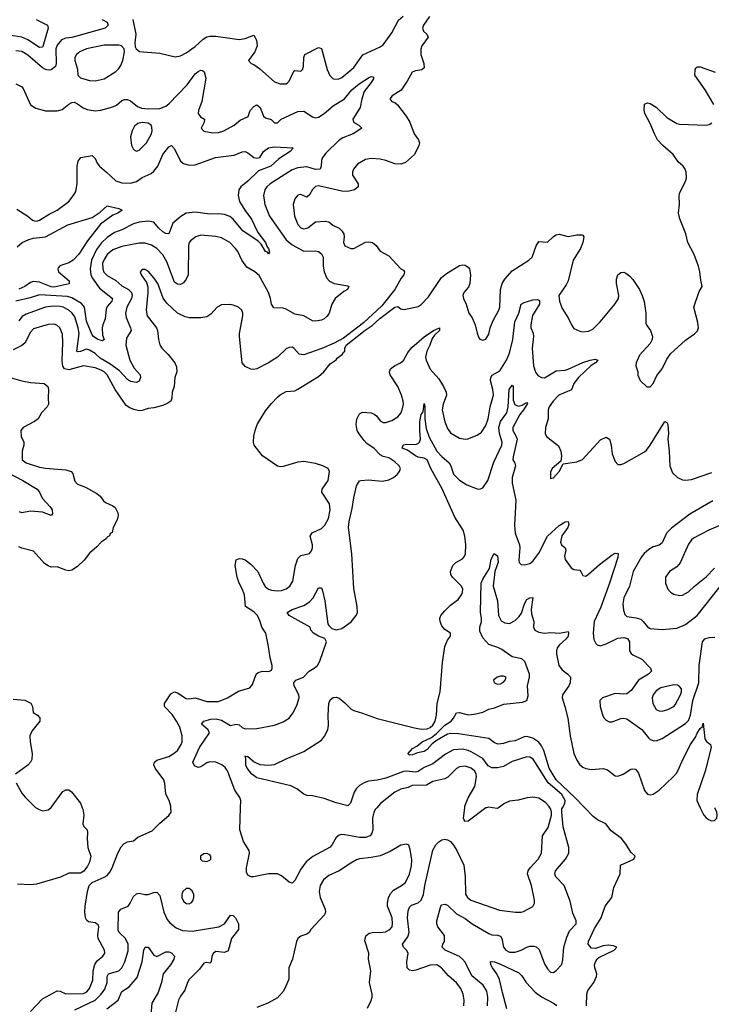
# Model space of a CAD drawing. Header units: inches. Extents: x 1552611 to 1694776, y 811966 to 917215.
# Tile 84 of 256: x 1602235 to 1606945, y 828661 to 835368. Entities that reach past the tile are written whole.
import ezdxf

# ---------------------------------------------------------------- set-up
doc = ezdxf.new("R2010")
doc.units = ezdxf.units.IN
doc.header["$MEASUREMENT"] = 0
doc.layers.add('B6802', color=7, linetype='Continuous')
doc.layers.add('B6803', color=7, linetype='Continuous')

msp = doc.modelspace()

# ---------------------------------------------------------------- linework, layer by layer
at = {"layer": 'B6802', "color": 5}
for points, elevation in [([(1602661.7, 830000), (1602665.5, 829990), (1602672.7, 829950), (1602664.9, 829890), (1602673.2, 829873.2), (1602694, 829850), (1602698, 829830), (1602695.5, 829790), (1602699.3, 829730), (1602719.5, 829670), (1602710.3, 829629.6), (1602698, 829602), (1602672, 829568), (1602650, 829554.5), (1602570, 829554.5), (1602512.7, 829527.2), (1602350, 829479.4), (1602310, 829476.2), (1602220.5, 829479.5)], 780), ([(1602310, 828612.6), (1602390, 828698.7), (1602490, 828753.8), (1602510, 828750.9), (1602550, 828733), (1602670, 828734.3), (1602693.3, 828746.7), (1602710.9, 828770), (1602733.9, 828826.1), (1602735.8, 828890), (1602746.7, 828933.3), (1602762.7, 828957.3), (1602802.6, 828990), (1602814.5, 829010), (1602813.1, 829030), (1602770.6, 829110), (1602766.8, 829133.2), (1602774.2, 829190), (1602770, 829202), (1602750, 829215.3), (1602703, 829223), (1602691.8, 829231.8), (1602683.1, 829250), (1602678, 829290), (1602680.4, 829330), (1602697.6, 829430), (1602709.6, 829470.4), (1602727.8, 829492.2), (1602810, 829527), (1602830, 829539.5), (1602850, 829560.4), (1602866, 829590), (1602902.6, 829690), (1602926.5, 829733.5), (1602944.9, 829755.1), (1602970, 829768.9), (1603010, 829775.5), (1603040.4, 829799.6), (1603137.8, 829842.2), (1603190, 829896.3), (1603252, 829948), (1603266, 829970), (1603265.7, 830000)], 780), ([(1602346.7, 830000), (1602367.3, 829987.3), (1602390, 829980.3), (1602430, 829986.3), (1602447.5, 830000)], 780), ([(1604667, 830000), (1604658.3, 829990), (1604648, 829970), (1604638, 829930), (1604640.1, 829850), (1604633.8, 829826.2), (1604622.3, 829810), (1604590, 829797.5), (1604550, 829797), (1604450, 829816.8), (1604430, 829819.1), (1604410, 829814), (1604390, 829796.9), (1604364.4, 829750), (1604348.7, 829731.3), (1604232.5, 829667.5), (1604187.3, 829632.7), (1604150, 829582.4), (1604110, 829505.6), (1604090, 829487.3), (1604070, 829492.8), (1604017.4, 829537.4), (1603990, 829550.8), (1603930.8, 829550.8), (1603828.6, 829528.6), (1603809.8, 829529.7), (1603790, 829540.9), (1603780.9, 829560.9), (1603779.8, 829590), (1603799.8, 829690), (1603798, 829710), (1603759.1, 829770), (1603735.4, 829850), (1603739.2, 830000)], 760), ([(1605260.4, 828650), (1605261.4, 828690), (1605255.1, 828730), (1605240.3, 828770), (1605210, 828808.3), (1605156.2, 828856.2), (1605106.9, 828910), (1605075.6, 828930), (1605030, 828929.1), (1604933.1, 828893.1), (1604910, 828889.7), (1604890, 828894.5), (1604874.5, 828910), (1604872.4, 828950), (1604880.4, 829010), (1604869.7, 829030), (1604848.4, 829050), (1604842.3, 829070), (1604878.5, 829121.5), (1604888.3, 829150), (1604877.1, 829250), (1604881.6, 829298.4), (1604890, 829322), (1604903.7, 829336.3), (1604950, 829351.5), (1604970, 829371.7), (1604986, 829410), (1604995.6, 829470), (1605050, 829710.4), (1605070, 829747.6), (1605090, 829768), (1605110, 829781.3), (1605130, 829786.5), (1605150, 829782.3), (1605168.4, 829770), (1605190, 829744.9), (1605213.4, 829710), (1605259, 829610), (1605270.2, 829530), (1605272.3, 829412.3), (1605284.4, 829390), (1605308.9, 829370), (1605502.7, 829302.7), (1605611.1, 829288.9), (1605650, 829288.7), (1605666.5, 829293.5), (1605730, 829328), (1605742, 829350), (1605741.6, 829370), (1605722, 829470), (1605693.5, 829550), (1605698.5, 829570), (1605711, 829590), (1605766, 829650), (1605789.7, 829690), (1605796.2, 829810), (1605833.5, 829866.5), (1605856.2, 829950), (1605857.2, 829970), (1605852.1, 829990), (1605846.1, 830000)], 760), ([(1605421.6, 828650), (1605423.6, 828710), (1605416.7, 828750), (1605390.8, 828790.8), (1605314.5, 828854.5), (1605270, 828948.5), (1605251.9, 828970), (1605230, 828987.4), (1605133.3, 829030), (1605112.6, 829050), (1605116.4, 829070), (1605127.6, 829090), (1605127.4, 829130), (1605082, 829190), (1605075.4, 829210), (1605076, 829230), (1605102.9, 829330), (1605110, 829338), (1605130, 829342.6), (1605150, 829336.5), (1605210, 829277.7), (1605270, 829246.7), (1605318, 829210), (1605430, 829142.7), (1605450, 829135), (1605490, 829132.7), (1605510, 829125.3), (1605519.7, 829110), (1605529.3, 829050), (1605546, 829030), (1605570, 829016), (1605610, 829015.7), (1605650.4, 829029.6), (1605690, 829051.6), (1605710, 829057.8), (1605737.6, 829057.6), (1605752.8, 829052.9), (1605773.9, 829033.9), (1605810, 828936.3), (1605830, 828902.8), (1605850, 828881), (1605870, 828878), (1605890, 828891.3), (1605926.6, 828933.4), (1605934.9, 828965.1), (1605941.1, 829050), (1605960.9, 829119.1), (1605979, 829161), (1606024.2, 829210), (1606026.2, 829230), (1606003.1, 829283.1), (1605983.2, 829363.2), (1605942.7, 829470), (1605885.6, 829530), (1605878.8, 829550), (1605884.1, 829570), (1605953.4, 829650), (1605975.7, 829690), (1605975.6, 829730), (1605937.6, 829870), (1605926.5, 829970), (1605927.3, 829992.7), (1605931.4, 830000)], 740), ([(1605413.6, 830000), (1605410, 829999.3), (1605290, 829909.8), (1605267.1, 829907.1), (1605258.3, 829930), (1605266.7, 830000)], 760), ([(1605495.9, 830000), (1605490, 829995.6), (1605455.5, 830000)], 760), ([(1606095.1, 828650), (1606097.7, 828730), (1606105.6, 828754.4), (1606144.5, 828810), (1606164, 828850), (1606165.3, 828870), (1606152.2, 828910), (1606151.1, 828930), (1606156.3, 828950), (1606168.9, 828971.1), (1606179.9, 828980.1), (1606282.9, 829030), (1606302.7, 829050), (1606279.8, 829059.8), (1606244.1, 829064.1), (1606210, 829059), (1606157.5, 829042.5), (1606130, 829044.8), (1606107.4, 829070), (1606109.8, 829090), (1606150, 829177.3), (1606196, 829250), (1606223.6, 829330), (1606267.8, 829390), (1606282.6, 829457.4), (1606324, 829550), (1606326, 829610), (1606419, 829650), (1606426.6, 829670), (1606398.2, 829698.2), (1606366.3, 829750), (1606332.8, 829790), (1606263, 829843), (1606226.8, 829890), (1606170, 829917.6), (1606140.3, 829940.3), (1606083.5, 830000)], 720), ([(1606870.4, 830000), (1606894.9, 829950), (1606910, 829930.6), (1606930, 829917.1), (1606950, 829910.4), (1606967.3, 829912.7), (1606982.9, 829930), (1606986, 829950), (1606983, 829970), (1606970.4, 830000)], 720), ([(1604604.1, 828635.9), (1604630, 828688), (1604636.2, 828710), (1604636.8, 828730), (1604617.8, 828810), (1604626, 828890), (1604611.2, 828970), (1604612.8, 829010), (1604585.8, 829094.2), (1604591.9, 829128.1), (1604614.5, 829145.5), (1604647.8, 829152.2), (1604690, 829149.5), (1604725.6, 829154.4), (1604755.8, 829170), (1604771.3, 829190), (1604775, 829210), (1604771.2, 829250), (1604740.8, 829330), (1604739.9, 829350), (1604748, 829390), (1604762, 829418), (1604780.8, 829439.2), (1604836.3, 829470), (1604862.7, 829490), (1604890, 829548), (1604904.4, 829604.4), (1604905.5, 829645.5), (1604895.2, 829715.2), (1604884.5, 829744.5), (1604870, 829752.3), (1604830, 829745.6), (1604757.3, 829702.7), (1604690, 829673), (1604630, 829660.6), (1604550, 829652.2), (1604530, 829645), (1604490, 829623.8), (1604410.1, 829569.9), (1604340.6, 829539.4), (1604304.9, 829510), (1604280.6, 829470), (1604275.2, 829430), (1604281.6, 829390), (1604316.5, 829310), (1604318.9, 829290), (1604310.4, 829270), (1604217.3, 829170), (1604206, 829150), (1604190, 829139.3), (1604150, 829126), (1604130.4, 829109.6), (1604120.5, 829090), (1604093.1, 828970), (1604068.2, 828910), (1604067.9, 828832.1), (1604042, 828770), (1604030, 828749.2), (1603990, 828706), (1603924.7, 828670), (1603850, 828639.3)], 780), ([(1602610, 828623.8), (1602750.4, 828689.6), (1602791.1, 828730), (1602815.4, 828764.6), (1602830.3, 828810), (1602831.6, 828850), (1602841.1, 828870), (1602910.9, 828889.1), (1602930.8, 828909.2), (1602952.5, 828950), (1602973.6, 829026.4), (1602974.1, 829070), (1602954.9, 829110), (1602912.9, 829150), (1602906.7, 829166.7), (1602907.7, 829290), (1602925.1, 829310), (1602973, 829330), (1602988.3, 829350), (1603010, 829396.3), (1603030, 829414.9), (1603050, 829418), (1603088.6, 829408.6), (1603110, 829408.4), (1603150, 829422.4), (1603170, 829424.4), (1603190, 829402), (1603217, 829290), (1603238.6, 829238.6), (1603257.4, 829217.4), (1603301.9, 829181.9), (1603343.6, 829163.6), (1603410, 829159.1), (1603591.8, 829188.2), (1603629.8, 829210), (1603670, 829268), (1603690, 829265.3), (1603705.3, 829250), (1603725.5, 829210), (1603724.9, 829170), (1603678.4, 829110), (1603654.1, 829025.9), (1603630, 829015.4), (1603570, 829020.4), (1603555.3, 829010), (1603543.7, 828990), (1603539.1, 828950), (1603530, 828942), (1603510, 828945.1), (1603490, 828942), (1603459.1, 828900.9), (1603390.3, 828830), (1603378.6, 828810), (1603361.1, 828758.9), (1603330, 828716.3), (1603316.5, 828690), (1603292.2, 828590)], 760), ([(1602829.6, 828630), (1602907.1, 828690), (1602930.5, 828749.5), (1602980.2, 828779.8), (1603036.2, 828843.8), (1603069.9, 828950), (1603081.7, 829030), (1603090, 829050.4), (1603110, 829051.6), (1603150, 828996.5), (1603170, 828988), (1603230, 829018.3), (1603250, 829018.3), (1603270, 829011.6), (1603288.7, 828990), (1603285.5, 828970), (1603263.5, 828930), (1603211.5, 828868.5), (1603200.1, 828810), (1603177.8, 828742.2), (1603135.3, 828670), (1603129.4, 828590)], 740), ([(1605554, 828630), (1605522.7, 828742.7), (1605504, 828830), (1605485.4, 828870), (1605454.8, 828910), (1605444.5, 828930), (1605442, 828950), (1605446.8, 828953.2), (1605469.7, 828950.3), (1605510, 828935.6), (1605634.9, 828874.9), (1605655, 828855), (1605685.4, 828810), (1605744.8, 828744.8), (1605790, 828711.4), (1605870, 828669.5), (1605892.6, 828652.6)], 720)]:
    msp.add_lwpolyline(points, dxfattribs=dict(at, elevation=elevation))
at = {"layer": 'B6802', "color": 5, "elevation": 780}
for points in [[(1603510, 829689.2), (1603490, 829686), (1603467.7, 829670), (1603467.3, 829650), (1603478, 829638), (1603510, 829634.8), (1603530, 829644), (1603536, 829650), (1603537.2, 829670), (1603530, 829679)], [(1603370, 829451.3), (1603346, 829430), (1603339.5, 829410), (1603340.3, 829390), (1603350, 829363), (1603370, 829348.4), (1603390, 829345.5), (1603405.6, 829354.4), (1603414.3, 829365.7), (1603422.4, 829390), (1603421.3, 829410), (1603410, 829433.6), (1603390, 829449.6)]]:
    msp.add_lwpolyline(points, close=True, dxfattribs=at)
at = {"layer": 'B6803', "color": 5}
for points, elevation in [([(1602346.9, 835370), (1602424.9, 835330), (1602429.3, 835310), (1602393.5, 835186.5), (1602390, 835181.8), (1602370, 835179.5), (1602291.1, 835231.1), (1602250, 835247.9), (1602131.8, 835268.2)], 740), ([(1605025.4, 835390), (1604984.3, 835330), (1604978.6, 835310), (1604986, 835290), (1605007, 835270), (1605016.5, 835250), (1604974.7, 835190), (1604967.8, 835167.8), (1604966.9, 835130), (1604988, 835070), (1604990, 835041.2), (1604973.8, 835026.2), (1604930, 835019.7), (1604907.3, 835010), (1604874.8, 834950), (1604832.3, 834887.7), (1604771.3, 834850), (1604756, 834830), (1604770, 834811.3), (1604790, 834804), (1604808.6, 834788.6), (1604868, 834710), (1604893.4, 834670), (1604922.4, 834590), (1604952.4, 834550), (1604957.6, 834530), (1604953.1, 834510), (1604923.9, 834450), (1604863.9, 834396.1), (1604830, 834382.8), (1604790, 834385.7), (1604730, 834408.7), (1604690, 834417.2), (1604630, 834423.1), (1604590, 834415.8), (1604535.8, 834384.2), (1604508, 834350), (1604501.6, 834330), (1604501.6, 834310), (1604540.3, 834250), (1604539.5, 834230), (1604514.4, 834210), (1604470, 834198.8), (1604430, 834200.2), (1604270, 834236.1), (1604250, 834232.1), (1604229.6, 834210.4), (1604210, 834174.3), (1604190, 834159.7), (1604150, 834176.4), (1604130, 834172.8), (1604110, 834147), (1604098.6, 834110), (1604108, 834030), (1604130, 833973.4), (1604150, 833949.2), (1604170, 833944.2), (1604197, 833950), (1604250, 833991.7), (1604315.6, 833995.6), (1604341, 833990), (1604367.4, 833967.4), (1604410, 833948.9), (1604430.1, 833930.1), (1604441.8, 833910), (1604445.2, 833890), (1604439.6, 833850), (1604450, 833827.9), (1604490, 833809.1), (1604510, 833810.3), (1604590, 833852.3), (1604610, 833854.9), (1604638.8, 833850), (1604663, 833830), (1604690.3, 833790.4), (1604750, 833760.5), (1604830, 833670.8), (1604850, 833662), (1604855.6, 833650), (1604852.6, 833630), (1604832.8, 833607.2), (1604790.5, 833529.6), (1604700.8, 833419.2), (1604576.9, 833303.1), (1604440.2, 833199.8), (1604375.9, 833164.1), (1604292.1, 833127.9), (1604170, 833086), (1604138, 833090), (1604102, 833130), (1604090, 833137.2), (1604070, 833136), (1604050, 833126), (1603990.2, 833069.7), (1603930.5, 833030), (1603850, 832989.8), (1603830, 832985.7), (1603810, 832987.1), (1603770, 833004.7), (1603749.7, 833030), (1603731.3, 833210), (1603731.5, 833230), (1603755.1, 833350), (1603755.6, 833370), (1603749.3, 833390), (1603725.2, 833410), (1603690, 833423.6), (1603667.5, 833427.5), (1603610, 833425.1), (1603580.7, 833410), (1603537.8, 833362.2), (1603510, 833343.5), (1603470, 833336.9), (1603390, 833336.8), (1603363, 833343), (1603309.9, 833369.9), (1603237.4, 833437.4), (1603211.6, 833471.6), (1603175.7, 833570), (1603150, 833609.6), (1603110, 833654.7), (1603090, 833665.6), (1603070, 833666.6), (1603055.5, 833650), (1603063.7, 833630), (1603098.3, 833578.3), (1603107.3, 833547.3), (1603108.7, 833510), (1603095.6, 833390), (1603103.2, 833350), (1603166, 833270), (1603173.8, 833250), (1603179.6, 833190), (1603190, 833154), (1603204.4, 833130), (1603246.5, 833086.5), (1603291.1, 833031.1), (1603302.6, 833002.6), (1603304.9, 832970), (1603291.4, 832930), (1603286.9, 832870), (1603273.6, 832830), (1603271.3, 832790), (1603263.6, 832770), (1603245, 832755), (1603210, 832739.3), (1603150, 832723.1), (1603110, 832719.3), (1603070, 832706.4), (1603050, 832703.8), (1603013.4, 832713.4), (1602985, 832725), (1602961.2, 832741.2), (1602885.7, 832850), (1602832.2, 832950), (1602811.4, 832970), (1602790, 832981.6), (1602750, 832996), (1602670.1, 833009.9), (1602570, 832984.1), (1602540.5, 832990), (1602529.1, 833009.1), (1602524.7, 833044.7), (1602529.9, 833170), (1602526.5, 833226.5), (1602509.2, 833269.2), (1602487.2, 833287.2), (1602470, 833293.8), (1602430, 833292.7), (1602330, 833261.2), (1602310, 833240.4), (1602270, 833165.4), (1602250, 833148.7), (1602190, 833119)], 780), ([(1602797.6, 835370), (1602830.3, 835350), (1602838, 835330), (1602817.1, 835310), (1602590, 835247.2), (1602550, 835241.9), (1602519.8, 835230), (1602490, 835194.8), (1602481.2, 835170), (1602483.3, 835070), (1602479.1, 835050), (1602450, 835026.2), (1602430, 835024.5), (1602410, 835028.9), (1602390, 835039.9), (1602290, 835127.4), (1602250, 835151.1), (1602210, 835156.3)], 760), ([(1603005.5, 835370), (1603026.3, 835270), (1603020.3, 835210), (1603022.2, 835182.2), (1603028.4, 835168.4), (1603052.1, 835152.1), (1603190, 835139.5), (1603294.2, 835114.2), (1603330, 835120.9), (1603370, 835142), (1603430, 835185.4), (1603483.8, 835236.2), (1603510, 835252.1), (1603530, 835256.5), (1603570, 835255.9), (1603730, 835233.5), (1603770, 835239.3), (1603830, 835262), (1603847.9, 835227.9), (1603852.6, 835190), (1603836.9, 835150), (1603793.4, 835090), (1603810.7, 835070), (1603830, 835061.7), (1603870, 835033.8), (1603970, 834944.7), (1604010, 834930.2), (1604050, 834932.2), (1604060.4, 834939.6), (1604070.4, 834949.6), (1604103.1, 835016.9), (1604110, 835022.3), (1604150, 835017.8), (1604163.1, 835030), (1604169.1, 835050.9), (1604169.8, 835110.1), (1604176.9, 835130), (1604270, 835178.7), (1604291.2, 835171.2), (1604329.4, 835029.4), (1604347.3, 834987.3), (1604370, 834964.4), (1604403.9, 834963.9), (1604430, 834975.2), (1604510, 835042.5), (1604572.3, 835127.7), (1604690, 835182), (1604710, 835196.5), (1604770, 835279.5), (1604815.5, 835364.5), (1604847.8, 835392.2)], 780), ([(1606962, 834790), (1606903.7, 834890), (1606833.1, 834990), (1606834.5, 835025.5), (1606840.9, 835039.1), (1606852.6, 835047.4), (1606870, 835045.8), (1606970.9, 835010.9)], 780), ([(1602210, 834931.6), (1602249.7, 834909.6), (1602259.1, 834899.1), (1602310, 834787.8), (1602345.9, 834765.9), (1602410, 834746.2), (1602490, 834748.3), (1602523.7, 834756.3), (1602570, 834793.4), (1602590, 834804.9), (1602606, 834806), (1602630, 834794.9), (1602667.9, 834767.9), (1602695.9, 834755.9), (1602750, 834748), (1602788.3, 834751.7), (1602870, 834774.6), (1602893.5, 834786.5), (1602930, 834818.4), (1602950, 834824.9), (1602970, 834823.8), (1602990, 834814.9), (1603037.7, 834777.8), (1603065.7, 834765.7), (1603110, 834761.5), (1603190, 834763.2), (1603230, 834779.6), (1603250, 834795.6), (1603376.6, 834923.4), (1603430, 834998.5), (1603450, 835015.6), (1603470, 835023.7), (1603480.9, 835020.9), (1603492.6, 835012.6), (1603503.9, 834970), (1603476.6, 834810), (1603453.7, 834750), (1603451.6, 834730), (1603466.3, 834706.3), (1603494.8, 834690), (1603490.8, 834670), (1603470.8, 834630), (1603488.9, 834608.9), (1603550, 834597.4), (1603590, 834599), (1603626.6, 834610), (1603697, 834650), (1603736.4, 834683.6), (1603791.1, 834708.9), (1603804.4, 834750), (1603830, 834776.9), (1603850, 834787), (1603874, 834770), (1603894.8, 834710), (1603910, 834699.1), (1603947.5, 834687.5), (1603970, 834666), (1603990, 834664.7), (1604015.3, 834690), (1604130, 834743.1), (1604170, 834745.5), (1604230, 834705.3), (1604250, 834700.2), (1604270, 834703.5), (1604310, 834729.4), (1604370, 834781.4), (1604446.4, 834830), (1604496.8, 834890), (1604546.6, 834930), (1604610, 834971), (1604630, 834980.3), (1604639.3, 834979.3), (1604648, 834970), (1604630, 834940.5), (1604580.8, 834879.2), (1604564.6, 834830), (1604553.2, 834770), (1604503.6, 834690), (1604509.3, 834669.3), (1604544, 834650), (1604564.9, 834630), (1604507, 834590), (1604435.8, 834564.2), (1604410, 834547.8), (1604320.9, 834459.1), (1604298.3, 834430), (1604290.7, 834409.3), (1604289.2, 834370), (1604281.6, 834350), (1604250, 834347.5), (1604190, 834365.8), (1604130, 834357.9), (1604090, 834346.1), (1603941.5, 834250), (1603919, 834230), (1603905.2, 834210), (1603896, 834170), (1603905, 834110), (1603936.1, 834030), (1604049.1, 833869.1), (1604090, 833835.3), (1604170, 833791.3), (1604250, 833794.7), (1604270, 833788), (1604290, 833773.4), (1604302.4, 833750), (1604301.6, 833690), (1604307.9, 833650), (1604327, 833607), (1604346.3, 833586.3), (1604377.3, 833570), (1604470, 833554.6), (1604476.4, 833550), (1604467.7, 833530), (1604442.3, 833517.7), (1604384.4, 833470), (1604361.5, 833430), (1604342.4, 833370), (1604330, 833348.3), (1604309.4, 833330.6), (1604290, 833321.6), (1604250, 833314.3), (1604230, 833316.2), (1604170, 833351), (1604110, 833363.1), (1604050, 833396.4), (1604030, 833402.6), (1603965.6, 833405.6), (1603951, 833431), (1603944.1, 833470), (1603929.9, 833509.9), (1603865.7, 833625.7), (1603836.9, 833650), (1603781.3, 833681.3), (1603748.1, 833730), (1603720.3, 833790), (1603706, 833810), (1603667.4, 833850), (1603610, 833881.8), (1603570, 833891.5), (1603470, 833901.4), (1603434.9, 833890), (1603398.2, 833861.8), (1603389.2, 833850), (1603384.3, 833830), (1603382.4, 833630), (1603370, 833600.7), (1603350, 833576.2), (1603330, 833563.6), (1603310, 833566), (1603290, 833581.3), (1603237.8, 833717.8), (1603210, 833766.2), (1603170, 833809), (1603132.6, 833832.6), (1603090, 833845.2), (1603050, 833845.4), (1602930, 833822.6), (1602870, 833800.5), (1602831.6, 833768.4), (1602810, 833734.8), (1602800.3, 833710), (1602800.6, 833670), (1602809.4, 833649.4), (1602830, 833625.3), (1602890.4, 833590.4), (1602930, 833555.9), (1602977.3, 833530), (1602996.3, 833510), (1603000.8, 833490), (1602996.8, 833470), (1602965.1, 833410), (1602956.1, 833370), (1602960.5, 833340.5), (1602990.2, 833270), (1602994, 833250), (1602962, 833198), (1602957.5, 833150), (1602985.1, 833050), (1603014.5, 832994.5), (1603055.2, 832950), (1603058.6, 832930), (1603050, 832906.3), (1603030, 832896.1), (1602990, 832903.8), (1602970, 832916.9), (1602915.2, 832975.2), (1602850, 833023.5), (1602783.6, 833063.6), (1602750, 833094.2), (1602710, 833116.2), (1602690, 833124.2), (1602650, 833108.1), (1602630, 833106.3), (1602625.1, 833110), (1602640.1, 833230), (1602633, 833270), (1602610, 833343.5), (1602593.3, 833370), (1602570, 833388.6), (1602531, 833410), (1602510, 833415.4), (1602463.5, 833416.4), (1602410, 833408.9), (1602278.7, 833361.3), (1602252.7, 833347.3), (1602230, 833315.8)], 760), ([(1603265.7, 830000), (1603265.6, 830010), (1603252.4, 830050), (1603231.7, 830091.7), (1603224.6, 830164.6), (1603217.1, 830190), (1603158.7, 830270), (1603150, 830292), (1603153.3, 830310), (1603170, 830325.3), (1603250, 830349.4), (1603288.4, 830371.6), (1603309.8, 830390), (1603335.2, 830430), (1603341.4, 830450), (1603342.9, 830490), (1603326.2, 830550), (1603304.1, 830590), (1603274.8, 830634.8), (1603222.5, 830690), (1603222.2, 830710), (1603230, 830724.9), (1603264.5, 830775.5), (1603290, 830788.9), (1603310, 830783.2), (1603370, 830744), (1603390, 830741.1), (1603430, 830749.3), (1603510, 830724.1), (1603590, 830725), (1603651.5, 830748.5), (1603724.8, 830795.2), (1603803.1, 830816.9), (1603820.1, 830839.9), (1603844.7, 830910), (1603858.7, 830921.3), (1603890, 830930.2), (1603931.1, 830928.9), (1603950, 830937.3), (1603955.4, 830950), (1603954.6, 830970), (1603940.3, 831020.3), (1603930, 831099.3), (1603910.9, 831190), (1603883.5, 831230), (1603873.5, 831270), (1603853.9, 831310), (1603830, 831335.6), (1603774, 831370), (1603766.9, 831450), (1603751.6, 831491.6), (1603729.7, 831530.3), (1603716.8, 831570), (1603703.1, 831650), (1603709.6, 831690), (1603730, 831697), (1603750, 831694.6), (1603770, 831687.9), (1603810, 831659.3), (1603857.3, 831610), (1603892.5, 831530), (1603908.1, 831508.1), (1603930, 831490.1), (1603950, 831481.5), (1603990, 831477), (1604019.1, 831480.9), (1604050, 831492.3), (1604074.8, 831510), (1604096, 831544), (1604114.8, 831650), (1604130, 831697.6), (1604150, 831717.8), (1604208.2, 831731.8), (1604221.6, 831750), (1604229.6, 831770), (1604229.7, 831790), (1604214.3, 831850), (1604219.5, 831860.5), (1604228.2, 831871.8), (1604290, 831901.2), (1604314.4, 831925.6), (1604339.1, 831970), (1604350.6, 832030), (1604346, 832070), (1604292.4, 832150), (1604294.8, 832170), (1604335.8, 832230), (1604345.1, 832290), (1604336.3, 832310), (1604299.7, 832330), (1604250, 832345.1), (1604170, 832358.5), (1604130, 832354.9), (1604030, 832324.8), (1604010, 832323.1), (1603990, 832327.8), (1603890, 832397.8), (1603832.8, 832470), (1603828, 832490), (1603830.8, 832530.8), (1603838.4, 832570), (1603852.7, 832610), (1603910, 832703.2), (1603950, 832754.3), (1603990, 832796), (1604010, 832813.5), (1604050, 832834.7), (1604110, 832840.9), (1604130, 832850.3), (1604270, 832937.6), (1604305.6, 832970), (1604350, 833024), (1604390, 833051), (1604397.2, 833062.8), (1604434, 833090), (1604438, 833102), (1604448.7, 833110), (1604448.7, 833130), (1604459, 833150), (1604587.9, 833252.1), (1604635.5, 833284.5), (1604687.6, 833332.4), (1604790, 833410.3), (1604810, 833414.8), (1604830, 833398), (1604854.8, 833394.8), (1604950, 833415.5), (1604970, 833427.3), (1605018.8, 833481.2), (1605108.8, 833611.2), (1605141.6, 833638.4), (1605230, 833693.1), (1605250, 833698), (1605270, 833695.3), (1605290, 833683), (1605298.7, 833670), (1605305.7, 833630), (1605300.2, 833570), (1605292.8, 833547.2), (1605260.4, 833510), (1605252.7, 833490), (1605257.1, 833470), (1605277.1, 833430), (1605293.4, 833370), (1605316.2, 833336.2), (1605337.6, 833290), (1605350, 833232), (1605361.6, 833201.6), (1605370, 833191), (1605390, 833184), (1605410, 833191), (1605430, 833226), (1605439.6, 833270), (1605460.1, 833319.9), (1605498.5, 833390), (1605505.1, 833410), (1605510.6, 833530), (1605522.2, 833570), (1605539.4, 833600.6), (1605590, 833657.8), (1605702, 833730), (1605725.1, 833750), (1605752.4, 833827.6), (1605770, 833856.3), (1605830, 833852.2), (1605870, 833890.3), (1605890, 833901.7), (1605910, 833906), (1605970, 833891.5), (1606030, 833902.8), (1606062.8, 833902.8), (1606070, 833900.5), (1606076.5, 833890), (1606070.2, 833850.2), (1606054.5, 833810), (1606004.8, 833730), (1605971.5, 833590), (1605957.7, 833562.3), (1605907.7, 833490), (1605911.1, 833451.1), (1605930, 833400.7), (1605973.5, 833333.5), (1605992.7, 833290), (1606010, 833265.5), (1606050, 833245.7), (1606070, 833242.6), (1606110, 833245.7), (1606139, 833261), (1606188, 833310), (1606290, 833431.8), (1606313.5, 833470), (1606316, 833490), (1606300.5, 833570), (1606299.6, 833600.4), (1606310, 833631), (1606330, 833646), (1606350, 833647.3), (1606362.5, 833642.5), (1606390, 833620.7), (1606410, 833598.8), (1606457.3, 833530), (1606475.5, 833490), (1606487.4, 833447.4), (1606499.5, 833370), (1606500.7, 833300.7), (1606505.9, 833285.8), (1606530.4, 833250), (1606544.4, 833210), (1606542.4, 833190), (1606530, 833162.7), (1606456.7, 833083.3), (1606432.7, 833030), (1606430.5, 833010), (1606444, 832970), (1606445.8, 832945.8), (1606460.7, 832910), (1606506.4, 832866.4), (1606530, 832868), (1606550, 832890.8), (1606575.4, 832944.6), (1606610, 832990.4), (1606643.2, 833056.8), (1606667.3, 833092.7), (1606770, 833185.5), (1606831.8, 833228.2), (1606851.8, 833248.2), (1606858, 833270), (1606854.8, 833305.2), (1606827.3, 833410), (1606862.6, 833517.4), (1606884, 833550), (1606873.1, 833593.1), (1606868.2, 833650), (1606858.7, 833690), (1606827.9, 833767.9), (1606785.1, 833850), (1606771.3, 833910), (1606730.8, 834010.8), (1606721.5, 834050), (1606728, 834110), (1606726, 834170), (1606731.2, 834190), (1606772, 834270), (1606776.5, 834290), (1606774.6, 834330), (1606768.2, 834350), (1606754, 834370), (1606720.8, 834400.8), (1606686.1, 834450), (1606615.2, 834510), (1606579.5, 834550), (1606557.8, 834590), (1606530, 834660.9), (1606491.8, 834730), (1606487.3, 834752.7), (1606490, 834792), (1606510, 834801), (1606530, 834796.3), (1606570, 834772), (1606642.8, 834702.8), (1606710, 834661.7), (1606730, 834657.4), (1606909.8, 834650.2), (1606930, 834654.3), (1606950, 834664.9)], 780), ([(1602216.4, 834076.4), (1602290, 834030.3), (1602323, 834003), (1602337.3, 833997.3), (1602350, 833995.8), (1602370, 834002.6), (1602436.4, 834043.6), (1602489.7, 834070), (1602569.6, 834130), (1602586.3, 834150), (1602612, 834188), (1602620.5, 834210), (1602627.1, 834252.9), (1602625.7, 834370), (1602634.6, 834405.4), (1602651.5, 834428.5), (1602730, 834442.4), (1602750, 834422), (1602762.9, 834390), (1602778, 834370), (1602827.5, 834330), (1602890, 834270.3), (1602930, 834257.3), (1602990, 834255.6), (1603030, 834265.8), (1603070, 834293.2), (1603130, 834321.1), (1603150, 834335.9), (1603175.4, 834370), (1603210, 834450.3), (1603250, 834502), (1603270, 834510.7), (1603290, 834487.3), (1603330, 834405.3), (1603350, 834387.8), (1603390, 834376.1), (1603430, 834380.2), (1603462.7, 834390), (1603569.9, 834430.1), (1603695, 834445), (1603750, 834468.7), (1603770, 834470.3), (1603790, 834462), (1603830, 834430.3), (1603850, 834424.7), (1603871.2, 834430), (1603895.6, 834470), (1603930, 834496.1), (1603970, 834502.5), (1604094.4, 834494.4), (1604096.5, 834490), (1604078.3, 834470), (1603999.7, 834420.3), (1603946.5, 834370), (1603862.4, 834337.6), (1603790, 834267.3), (1603740.3, 834230), (1603727.6, 834210), (1603722.7, 834170), (1603732.9, 834130), (1603769.1, 834070), (1603813.9, 834010), (1603858.1, 833918.1), (1603910.2, 833850), (1603921.1, 833821.1), (1603930.3, 833810), (1603935.8, 833784.2), (1603930, 833774), (1603923.6, 833783.6), (1603910, 833789.6), (1603879.8, 833839.8), (1603859.2, 833859.2), (1603754.8, 833930), (1603689, 834009), (1603666.4, 834026.4), (1603630, 834042), (1603590, 834046.2), (1603530, 834043.4), (1603430, 834057.5), (1603370.1, 834049.9), (1603332.5, 834027.5), (1603277.9, 833982.1), (1603250, 833909.7), (1603230, 833910.9), (1603210, 833923.4), (1603180.9, 833950), (1603148.8, 833988.8), (1603110, 833995.8), (1603050, 833989.9), (1603010, 833977.3), (1602930, 833936.5), (1602880.4, 833919.6), (1602830, 833885.2), (1602792.6, 833847.4), (1602758.4, 833801.6), (1602724.3, 833730), (1602714.8, 833670), (1602719.8, 833630), (1602728.8, 833608.8), (1602779.4, 833539.4), (1602867.4, 833470), (1602862.7, 833450), (1602830, 833414.7), (1602823.7, 833396.3), (1602817.8, 833330), (1602801.4, 833290), (1602798, 833270), (1602799.3, 833219.3), (1602810.3, 833189.7), (1602799, 833181), (1602768.4, 833190), (1602737.6, 833210), (1602730, 833220.5), (1602690, 833315.1), (1602677.3, 833410), (1602655.6, 833435.6), (1602590, 833472.5), (1602561.7, 833481.7), (1602370, 833494.4), (1602306.4, 833473.6), (1602208.6, 833451.4)], 740), ([(1602218.4, 833821.6), (1602251.1, 833850), (1602298.5, 833870), (1602330, 833879.4), (1602410, 833888.8), (1602562.4, 833970), (1602730, 834019.7), (1602783.2, 834056.8), (1602830, 834099.1), (1602910, 834083), (1602932.7, 834070), (1602902.8, 834050), (1602870, 834037.2), (1602785.9, 833974.1), (1602697.6, 833862.4), (1602638, 833770), (1602599.8, 833730), (1602570, 833712.1), (1602509.6, 833690.4), (1602500.4, 833679.6), (1602494.2, 833670), (1602498.6, 833650), (1602571.9, 833590), (1602572.1, 833567.9), (1602470, 833546.5), (1602450, 833548.1), (1602370, 833579.2), (1602330, 833584.3), (1602310, 833578.1), (1602270.1, 833549.9), (1602230, 833531.7)], 720), ([(1603739.2, 830000), (1603740.5, 830050), (1603735.4, 830070), (1603699.5, 830119.5), (1603651.7, 830251.7), (1603634.7, 830274.7), (1603612.8, 830292.8), (1603570, 830309.8), (1603530, 830314), (1603510, 830306.4), (1603470, 830278.2), (1603450, 830274.2), (1603425, 830285), (1603415.3, 830310), (1603460.5, 830410), (1603528, 830510), (1603518.9, 830530), (1603474, 830570), (1603489.5, 830590), (1603536.6, 830603.4), (1603573.8, 830606.2), (1603610, 830597.9), (1603670, 830561.3), (1603710, 830569.3), (1603730, 830564.7), (1603750, 830547.5), (1603770, 830538.5), (1603850, 830539.7), (1603970, 830563.9), (1604030, 830585), (1604069.9, 830610.1), (1604095.3, 830644.7), (1604122.8, 830697.2), (1604137.8, 830750), (1604135.9, 830770), (1604105.1, 830830), (1604102.7, 830850), (1604116.2, 830870), (1604169.3, 830890), (1604206, 830930), (1604241.2, 830950), (1604264, 830970), (1604280.2, 830999.8), (1604325.2, 831130), (1604314.2, 831154.2), (1604270, 831169.6), (1604236, 831190), (1604218, 831210), (1604212.7, 831230), (1604069.7, 831310), (1604057, 831330), (1604091.8, 831350), (1604170, 831378.2), (1604210, 831403), (1604233.2, 831430), (1604270, 831499.3), (1604290, 831497.1), (1604298.2, 831478.2), (1604314, 831410), (1604334, 831254), (1604340.7, 831240.7), (1604360.5, 831220.5), (1604390, 831212), (1604430, 831221.3), (1604493.6, 831266.4), (1604526.3, 831310), (1604535.6, 831330), (1604534, 831370), (1604510, 831494), (1604497.8, 831730), (1604474.5, 831910), (1604478.2, 831950), (1604500.7, 832039.3), (1604510, 832111), (1604530, 832193.4), (1604550, 832226), (1604559, 832230), (1604610, 832233.4), (1604703.7, 832223.7), (1604750, 832232.8), (1604782.1, 832250), (1604806.9, 832270), (1604822.2, 832290), (1604828.4, 832310), (1604819.4, 832330), (1604790, 832356.5), (1604750, 832383.4), (1604710, 832393.7), (1604690, 832404.1), (1604650, 832446.7), (1604600.6, 832480.7), (1604580.8, 832500.8), (1604546.5, 832546.5), (1604534.7, 832570), (1604527.9, 832610), (1604532.3, 832647.7), (1604550, 832683.9), (1604570, 832694.5), (1604630, 832689.2), (1604650, 832681), (1604665.5, 832670), (1604690, 832635.8), (1604710, 832623.6), (1604730, 832624.9), (1604770, 832637.6), (1604810, 832663.7), (1604830, 832688.5), (1604839.4, 832710), (1604848.7, 832748.7), (1604846.8, 832770), (1604835.8, 832810), (1604809.8, 832870), (1604758.9, 832950), (1604754.4, 832970), (1604761.4, 832990), (1604787.1, 833010), (1604828, 833030), (1604850, 833046.3), (1604878.6, 833101.4), (1604905, 833135), (1604990, 833207.2), (1605054.5, 833250), (1605093.4, 833270), (1605094, 833250), (1605060.8, 833219.2), (1605044.1, 833195.9), (1605027.8, 833150), (1605007.2, 833110), (1604999.1, 833070), (1605003.7, 833050), (1605030, 832988), (1605090, 832921.3), (1605122.7, 832870), (1605139.6, 832830), (1605141.7, 832810), (1605119.6, 832750), (1605113.4, 832710), (1605130, 832628), (1605150, 832583), (1605170, 832554.4), (1605230, 832517.6), (1605269.5, 832510.5), (1605287.5, 832512.5), (1605350, 832537.1), (1605380.7, 832559.3), (1605410, 832603.8), (1605426.2, 832650), (1605440.2, 832730), (1605462, 832810), (1605458.7, 832850), (1605442.8, 832910), (1605443.9, 832930), (1605454.1, 832945.9), (1605504.8, 832975.2), (1605551.8, 833048.2), (1605570, 833097.1), (1605594.5, 833190), (1605606.8, 833310), (1605635.2, 833370), (1605650.4, 833429.6), (1605670, 833441.7), (1605730, 833460.6), (1605762.7, 833462.7), (1605775.1, 833455.1), (1605774.9, 833430), (1605727.9, 833352.1), (1605715.7, 833290), (1605717.3, 833270), (1605732.1, 833232.1), (1605735.4, 833210), (1605724.6, 833130), (1605734.7, 833010), (1605747.7, 832967.7), (1605764.7, 832944.7), (1605790, 832930.3), (1605810, 832929.1), (1605890, 832975.9), (1605950, 832980.8), (1605970, 832986.5), (1606070, 833032.3), (1606120.9, 833050), (1606155.4, 833055.4), (1606173.4, 833050), (1606157.4, 833030), (1606127.5, 833012.5), (1606040.1, 832930), (1606008.4, 832890), (1605993.2, 832846.8), (1605907.9, 832810), (1605867.7, 832770), (1605841.6, 832730), (1605835.5, 832710), (1605833.4, 832650), (1605815.5, 832590), (1605813, 832550), (1605823, 832530), (1605904.7, 832464.7), (1605921.1, 832430), (1605925.5, 832394.5), (1605919.8, 832360.2), (1605860.7, 832310), (1605850, 832286), (1605850, 832242), (1605870, 832246.8), (1605890, 832266.8), (1605909.2, 832290), (1605936.4, 832343.6), (1606030, 832357), (1606067.6, 832372.4), (1606190, 832506), (1606230, 832524), (1606252.7, 832510), (1606263.1, 832470), (1606270.4, 832410), (1606290, 832358.8), (1606310, 832338.8), (1606330, 832339.1), (1606350, 832346), (1606490, 832423.6), (1606504.1, 832435.9), (1606530, 832470.4), (1606630, 832630.7), (1606643.5, 832623.5), (1606650.2, 832610.2), (1606652.9, 832550), (1606649, 832510), (1606659.5, 832430), (1606662, 832330), (1606682, 832282), (1606716, 832250), (1606750, 832233.4), (1606770, 832230.6), (1606810, 832236.3), (1606950, 832284.4)], 760), ([(1602170.2, 832930), (1602250, 832907.9), (1602310, 832897.7), (1602403, 832890), (1602428, 832870), (1602432.1, 832850), (1602429.1, 832790), (1602432.6, 832750), (1602422.3, 832730), (1602383.2, 832690), (1602360.8, 832650), (1602335.6, 832630), (1602259.6, 832590), (1602242, 832570), (1602244.4, 832530), (1602262.7, 832490), (1602263.6, 832470), (1602251.4, 832430), (1602252.9, 832370), (1602278.4, 832350), (1602370, 832320.4), (1602410, 832312.6), (1602550, 832301.4), (1602586.4, 832290), (1602596.2, 832276.2), (1602610, 832224.9), (1602630, 832204.9), (1602682.8, 832182.8), (1602759.9, 832139.9), (1602783.1, 832123.1), (1602806, 832090), (1602819, 832079), (1602870, 832057.4), (1602885.5, 832045.5), (1602904.6, 832010), (1602907, 831990), (1602899.5, 831960.5), (1602872, 831910), (1602865.4, 831874.6), (1602851.3, 831868.7), (1602847.5, 831852.5), (1602830, 831844), (1602825.5, 831834.5), (1602790, 831809.6), (1602761.5, 831778.5), (1602710, 831735.3), (1602673.7, 831686.3), (1602630, 831642.4), (1602590, 831618.2), (1602570, 831614), (1602550, 831617.4), (1602490, 831641.2), (1602450, 831638.4), (1602430, 831647.6), (1602404.7, 831664.7), (1602330, 831747.3), (1602250, 831768.3), (1602230, 831778)], 780), ([(1603770.9, 830350.6), (1603790, 830350.3), (1603832.5, 830312.5), (1603870, 830295.2), (1603930, 830289.4), (1603970, 830294), (1604050, 830333.2), (1604170, 830382.3), (1604290, 830461.3), (1604312.1, 830487.9), (1604333, 830530), (1604338, 830562), (1604335.4, 830630), (1604339.7, 830710), (1604350, 830736.3), (1604370, 830750.4), (1604390, 830753.7), (1604410, 830747.2), (1604450, 830714.9), (1604492.3, 830672.3), (1604510, 830661.8), (1604570, 830645.5), (1604670, 830607.1), (1604924.8, 830544.8), (1604970, 830535.8), (1605010, 830538.4), (1605030, 830546.5), (1605050, 830563.8), (1605064.8, 830590), (1605074.8, 830630), (1605078.9, 830710), (1605098.9, 830790), (1605114, 830990), (1605130, 831098.8), (1605150, 831142.8), (1605169.3, 831170), (1605169.2, 831190), (1605130, 831215.4), (1605110, 831239.7), (1605098.1, 831270), (1605096.8, 831290), (1605103, 831310), (1605130, 831341.8), (1605170, 831379.6), (1605221.6, 831418.4), (1605244.2, 831450), (1605250, 831466), (1605253, 831490), (1605245.1, 831510), (1605182, 831570), (1605171.6, 831590), (1605169.8, 831610), (1605184.7, 831650), (1605206, 831670), (1605250, 831696.2), (1605262, 831710), (1605270.4, 831730), (1605273.4, 831790), (1605267.6, 831850), (1605254.7, 831890), (1605199.1, 831979.1), (1605112, 832172), (1605034.7, 832310), (1605010, 832369.7), (1604990, 832380.7), (1604950, 832388.5), (1604930, 832397.3), (1604875.9, 832435.9), (1604840.9, 832450), (1604846, 832470), (1604850, 832471.6), (1604870, 832477.7), (1604930, 832474.3), (1604950, 832481.4), (1604957.7, 832490), (1604964.9, 832510), (1604959.4, 832570), (1604961.2, 832630), (1604970, 832679.5), (1604982.7, 832697.3), (1604990, 832753.4), (1604995.2, 832735.2), (1604995.5, 832650), (1605004, 832584), (1605023.9, 832523.9), (1605076.4, 832430), (1605110, 832392.3), (1605159.8, 832350), (1605171.4, 832330), (1605190, 832272.2), (1605230, 832231.5), (1605279.7, 832199.7), (1605350, 832172.4), (1605370, 832171.2), (1605390, 832180.2), (1605423.1, 832230), (1605465.2, 832354.8), (1605519.2, 832470), (1605521.5, 832490), (1605502.6, 832550), (1605498.7, 832590), (1605510.9, 832630), (1605554, 832690), (1605561.2, 832730), (1605569.5, 832850), (1605590, 832879.5), (1605596.9, 832870), (1605596.5, 832776.5), (1605607.8, 832747.8), (1605630, 832734.8), (1605657.9, 832742.1), (1605670, 832752.4), (1605690, 832759.5), (1605694.2, 832754.2), (1605666.5, 832710), (1605640.4, 832679.6), (1605593.2, 832590), (1605592.9, 832570), (1605617.6, 832530), (1605623.1, 832510), (1605595.3, 832390), (1605594, 832370), (1605608.1, 832348.1), (1605612, 832330), (1605590.3, 832250.3), (1605589.1, 832210), (1605614.6, 832094.6), (1605605.2, 831925.2), (1605610.2, 831870), (1605638.5, 831790), (1605641.3, 831770), (1605635.3, 831690), (1605638, 831670), (1605650, 831658), (1605674.4, 831654.4), (1605710, 831664.6), (1605730, 831680.3), (1605770, 831733.4), (1605830.6, 831850), (1605910, 831923.8), (1605950, 831947), (1605970, 831950.6), (1605974.3, 831930), (1605968.9, 831910), (1605928.3, 831851.7), (1605918.3, 831810), (1605925.5, 831790), (1605950.4, 831770.4), (1605955.8, 831755.8), (1605946.6, 831713.4), (1605950, 831691.3), (1605990, 831634.4), (1606010, 831623.8), (1606050, 831618), (1606058, 831610), (1606070, 831582), (1606090, 831578), (1606110, 831590.8), (1606183.1, 831656.9), (1606270, 831723.1), (1606290, 831734), (1606311.9, 831731.9), (1606310, 831705.2), (1606252.8, 831530), (1606193, 831367), (1606148.6, 831270), (1606140.7, 831190), (1606146.3, 831146.3), (1606158.9, 831118.9), (1606169.2, 831109.2), (1606190, 831104.2), (1606230, 831115.8), (1606310, 831154.6), (1606350, 831159.4), (1606374.1, 831154.1), (1606389.1, 831130), (1606389.4, 831070), (1606399.7, 831050), (1606410, 831041.1), (1606472.4, 831012.4), (1606532.2, 830950), (1606539.3, 830930), (1606517, 830910), (1606450, 830868.4), (1606400, 830800), (1606370, 830777.3), (1606350, 830772.9), (1606290, 830779.3), (1606204.9, 830750), (1606186.4, 830730), (1606188.7, 830690), (1606207.1, 830627.1), (1606215.8, 830610), (1606230, 830595.8), (1606250, 830586), (1606270, 830586.3), (1606330, 830609.1), (1606350, 830611.3), (1606370, 830605.8), (1606472.7, 830532.7), (1606516.9, 830476.9), (1606530, 830465.2), (1606550, 830457.2), (1606570, 830456.9), (1606610, 830472.1), (1606770, 830574.5), (1606790, 830594.9), (1606802.7, 830630), (1606819.5, 830730), (1606860.2, 830850), (1606862.3, 830970), (1606885.4, 831130), (1606900.3, 831150), (1606930, 831159.8), (1606970, 831162.1)], 740), ([(1602110, 832306.6), (1602256, 832230), (1602353.7, 832170), (1602370.2, 832150.2), (1602388.3, 832108.3), (1602443.9, 832050), (1602457.5, 832030), (1602458.9, 832001.1), (1602450, 831991.8), (1602390, 832012.8), (1602310, 832021), (1602250, 832009.7), (1602234.8, 832014.8)], 760), ([(1606955.5, 832090), (1606799.4, 832000.6), (1606674.7, 831905.3), (1606640.2, 831870), (1606610, 831804.4), (1606590.1, 831789.9), (1606550, 831777.3), (1606519.6, 831760.4), (1606487.3, 831732.7), (1606469.2, 831710), (1606414.2, 831610), (1606389.4, 831510), (1606350.2, 831430), (1606342.4, 831390), (1606347, 831347), (1606355.9, 831315.9), (1606370, 831302.8), (1606434.3, 831294.3), (1606464.7, 831284.7), (1606481.6, 831270), (1606510, 831232.9), (1606530, 831222), (1606610, 831215.2), (1606710, 831222.4), (1606770, 831249.1), (1606850, 831309.4), (1607050, 831562)], 760), ([(1607170, 831993.3), (1606929.5, 831890.5), (1606823.8, 831836.2), (1606810, 831824.4), (1606790, 831794.7), (1606732.3, 831667.7), (1606710, 831641.1), (1606661.6, 831610), (1606634.4, 831570), (1606634, 831530), (1606648.9, 831488.9), (1606667.8, 831467.8), (1606690, 831454.4), (1606730, 831444.9), (1606750, 831448.5), (1606790, 831470.4), (1606831.3, 831510), (1606910, 831573.6), (1606967.7, 831632.3)], 780), ([(1606083.5, 830000), (1606016.9, 830070), (1605889.8, 830189.8), (1605841.4, 830270), (1605804.2, 830390), (1605790, 830421.5), (1605770, 830447.9), (1605730, 830473.2), (1605690, 830484.6), (1605670, 830484), (1605610, 830455.6), (1605570, 830452.2), (1605530, 830437.8), (1605493.3, 830433.3), (1605470, 830442.6), (1605430, 830472.7), (1605224.8, 830504.8), (1605170, 830507), (1605150, 830500.7), (1605079.2, 830460.8), (1605044.1, 830435.9), (1605010, 830396.5), (1604990, 830382.9), (1604945.4, 830374.6), (1604910, 830360.3), (1604890, 830358), (1604882.4, 830362.4), (1604881.6, 830370), (1604910, 830402.8), (1604940, 830420), (1604976.4, 830450), (1605040.3, 830479.7), (1605073.8, 830506.2), (1605130, 830563.1), (1605172.8, 830590), (1605190.8, 830610), (1605210, 830646.4), (1605230, 830649), (1605290, 830632.7), (1605330, 830637.7), (1605390, 830652), (1605430, 830672.1), (1605470, 830681.7), (1605533.6, 830706.4), (1605660.3, 830719.7), (1605690, 830730.4), (1605697.4, 830762.6), (1605693.6, 830830), (1605706.7, 830890), (1605706.4, 830910), (1605676.6, 830996.6), (1605654.8, 831014.8), (1605590, 831029), (1605519, 831079), (1605492.3, 831092.3), (1605430, 831112.5), (1605390, 831157.7), (1605370, 831202), (1605369.5, 831230), (1605380.5, 831270), (1605381.4, 831290), (1605372.9, 831332.9), (1605379.2, 831530), (1605390, 831557.3), (1605435.4, 831630), (1605446, 831694), (1605467.5, 831732.5), (1605490, 831715.5), (1605493.6, 831673.6), (1605471.7, 831610), (1605460.5, 831510), (1605489.4, 831410), (1605495.2, 831310), (1605514.4, 831274.4), (1605539, 831259), (1605570, 831255.8), (1605610, 831275.3), (1605638, 831302), (1605653.4, 831326.6), (1605672.8, 831390), (1605690, 831417.6), (1605710.6, 831430.6), (1605730, 831431.3), (1605717.8, 831350), (1605721, 831321), (1605736.1, 831270), (1605734, 831230), (1605742.6, 831210), (1605770, 831195.8), (1605810, 831190.2), (1605853.4, 831193.4), (1605910.9, 831189.1), (1605970, 831201), (1605973.3, 831193.3), (1605970.2, 831170), (1605958, 831150), (1605910.6, 831109.4), (1605896.3, 831090), (1605890.1, 831070), (1605890.8, 831049.2), (1605907.1, 830970), (1605930, 830939.4), (1605968.9, 830910), (1605986, 830890), (1605983.9, 830850), (1605974.4, 830830), (1605931, 830770), (1605928.8, 830750), (1605948.8, 830688.8), (1605967.5, 830610), (1605983.9, 830490), (1606009.6, 830370), (1606030, 830323.6), (1606050, 830293.4), (1606070, 830277.4), (1606090, 830267.9), (1606130, 830260.9), (1606210, 830267.2), (1606238, 830258), (1606290, 830217.8), (1606310, 830215.6), (1606346, 830230), (1606397.6, 830262.4), (1606410, 830266), (1606430, 830263), (1606450, 830234.8), (1606490, 830117.3), (1606510, 830093.4), (1606530, 830088.2), (1606550, 830092.4), (1606590, 830120.8), (1606685.1, 830210), (1606710, 830238.9), (1606730, 830275.8), (1606750.6, 830330), (1606804.8, 830430), (1606838.5, 830481.5), (1606850, 830508.2), (1606870, 830540.5), (1606885.6, 830554.4), (1606890, 830576), (1606901.7, 830470), (1606912.1, 830452.1), (1606940.4, 830430), (1606944.2, 830410), (1606904.7, 830250), (1606848.7, 830090), (1606846, 830050), (1606870.4, 830000)], 720), ([(1602190, 830739.5), (1602270, 830733.8), (1602312.3, 830712.3), (1602322.4, 830690), (1602328, 830650), (1602357.3, 830630), (1602373.1, 830613.1), (1602372.2, 830590), (1602318, 830522), (1602304.9, 830490), (1602306.3, 830450), (1602320.2, 830370), (1602318, 830330), (1602308.5, 830310), (1602290.2, 830289.8), (1602206.8, 830230)], 780), ([(1605931.4, 830000), (1605948, 830030), (1605950.9, 830050), (1605926.4, 830090), (1605833.6, 830170), (1605731.4, 830331.4), (1605710, 830345.2), (1605690, 830346.3), (1605590, 830315.2), (1605530, 830280.3), (1605490, 830271.5), (1605451.6, 830271.6), (1605426, 830286), (1605390, 830334.7), (1605310, 830381.4), (1605290, 830390.4), (1605250, 830398.4), (1605190, 830393.7), (1605134.3, 830365.7), (1605050, 830300.2), (1604990, 830274), (1604950, 830246.9), (1604930, 830242.4), (1604870.6, 830249.4), (1604850, 830246.7), (1604730, 830202), (1604670, 830187.9), (1604610, 830180.2), (1604580.3, 830170), (1604549, 830151), (1604526.4, 830130), (1604513.5, 830106.5), (1604487.4, 830032.6), (1604470, 830014.3), (1604390, 830033.3), (1604310, 830062.7), (1604230, 830081.3), (1604190, 830083.6), (1604170, 830092.8), (1604122.3, 830130), (1604083, 830150), (1603850, 830203.5), (1603816.3, 830230), (1603783.4, 830270), (1603774.8, 830290), (1603775.1, 830335.1), (1603770.9, 830350.6)], 740), ([(1605266.7, 830000), (1605267.9, 830010), (1605290, 830068), (1605334.2, 830145.8), (1605346.7, 830210), (1605344.2, 830230), (1605334.4, 830250), (1605310, 830269.9), (1605270, 830282.4), (1605230, 830278.8), (1605210, 830267.3), (1605152.1, 830207.9), (1605130, 830196.7), (1605050, 830179.9), (1605005.1, 830154.9), (1604908.6, 830151.4), (1604881.2, 830138.8), (1604830, 830125.8), (1604790, 830105.8), (1604693.4, 830030), (1604667, 830000)], 760), ([(1602210.4, 830170), (1602250, 830100.5), (1602272, 830072.1), (1602342.6, 830002.6), (1602346.7, 830000)], 780), ([(1602447.5, 830000), (1602450, 830002), (1602530, 830110.5), (1602550, 830122), (1602570, 830122.8), (1602588.2, 830108.2), (1602650, 830031), (1602661.7, 830000)], 780), ([(1605846.1, 830000), (1605840.1, 830010), (1605815.5, 830035.5), (1605770, 830065.3), (1605730, 830072.8), (1605691.6, 830068.4), (1605630, 830052.3), (1605570, 830044.9), (1605536.9, 830030), (1605495.9, 830000)], 760), ([(1605455.5, 830000), (1605430, 830003.2), (1605413.6, 830000)], 760)]:
    msp.add_lwpolyline(points, dxfattribs=dict(at, elevation=elevation))
for points, elevation in [([(1602810, 835194.9), (1602690, 835170.6), (1602644.2, 835150), (1602622.3, 835130), (1602610.3, 835110), (1602611.6, 835090), (1602627.9, 835030), (1602630.3, 834990.3), (1602650, 834972), (1602710, 834954.4), (1602750, 834951.1), (1602810, 834964.5), (1602890, 835016.1), (1602910, 835034.6), (1602923.7, 835056.3), (1602936.8, 835090), (1602948.6, 835150), (1602946.6, 835170), (1602928.8, 835188.8), (1602910, 835193.5)], 780), ([(1603070, 834668.8), (1603038.9, 834661.1), (1603017.8, 834642.2), (1603000.2, 834610), (1602990.2, 834570), (1602996.5, 834510), (1603007.8, 834487.8), (1603018.3, 834478.3), (1603030, 834472.4), (1603050, 834480.3), (1603098.2, 834530), (1603132.3, 834590), (1603137.1, 834610), (1603135.7, 834635.7), (1603129.6, 834650), (1603110, 834662.7)], 760), ([(1605510, 830897.6), (1605486, 830890), (1605462.8, 830870), (1605466, 830850), (1605490, 830843.1), (1605510, 830843.7), (1605530, 830854.8), (1605542.7, 830870), (1605548.7, 830890), (1605530, 830897)], 740), ([(1606690, 830837.8), (1606602.7, 830817.3), (1606570, 830797.2), (1606549.2, 830770), (1606543.5, 830750), (1606547.2, 830710), (1606570, 830670.3), (1606590, 830660.8), (1606610, 830659.2), (1606650, 830669.3), (1606689.7, 830690), (1606699.3, 830700.7), (1606736.4, 830770), (1606742.3, 830790), (1606742, 830810), (1606730, 830827.2), (1606714.8, 830834.8)], 760), ([(1603770.9, 830350.6), (1603770, 830354), (1603770.6, 830350.6)], 740)]:
    msp.add_lwpolyline(points, close=True, dxfattribs=dict(at, elevation=elevation))

doc.saveas('drawing.dxf')
